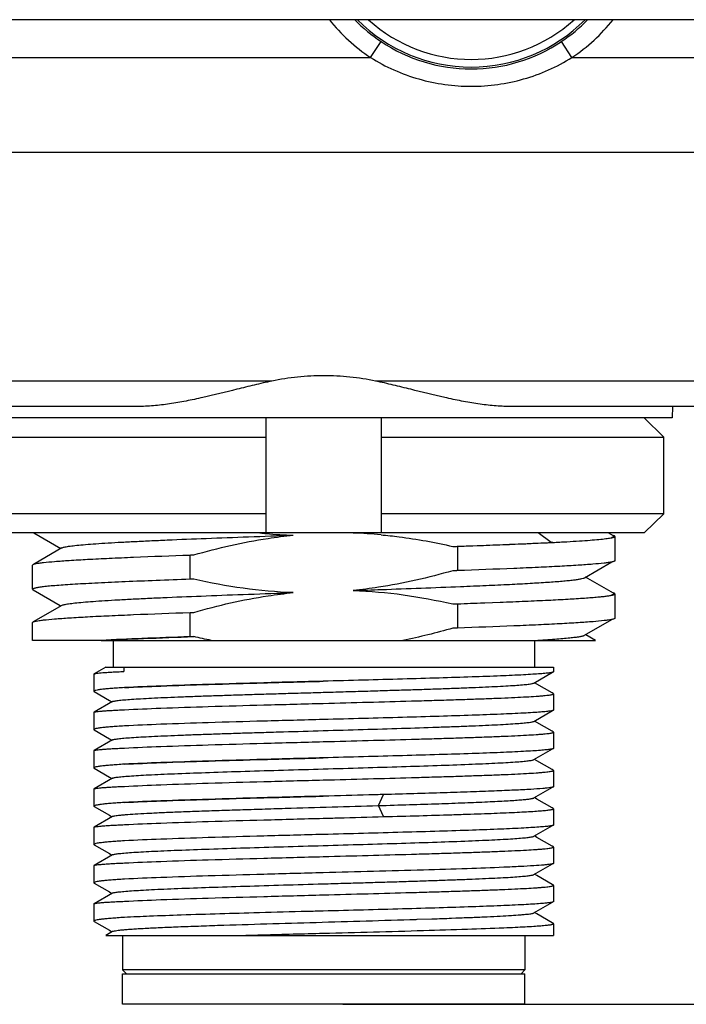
# Model space of a CAD drawing. Header units: millimetres. Extents: x 103 to 457, y -27 to 282.
# Tile 11 of 41: x 160 to 177, y 66 to 92. Entities that reach past the tile are written whole.
import ezdxf

# ---------------------------------------------------------------- set-up
doc = ezdxf.new("R2010")
doc.units = ezdxf.units.MM
doc.header["$LTSCALE"] = 23.1
doc.header["$PDMODE"] = 3
doc.header["$PDSIZE"] = 8
doc.layers.get('0').update_dxf_attribs({"linetype": 'CONTINUOUS'})
doc.layers.get('Defpoints').update_dxf_attribs({"linetype": 'CONTINUOUS'})
doc.layers.add('00_COMPONENTS', color=7, linetype='CONTINUOUS')
doc.layers.add('51__DRAFT_DIMS', color=7, linetype='CONTINUOUS')
doc.styles.get("Standard").update_dxf_attribs({"font": 'simfang.ttf'})
doc.dimstyles.new('DIMSTYLE_2', dxfattribs={"dimtxt": 3, "dimasz": 3, "dimexe": 2.5, "dimexo": 0.5, "dimgap": 0.75, "dimtad": 1, "dimdec": 1, "dimdsep": 46, "dimtxsty": 'STANDARD', "dimblk": '_FILLED', "dimblk1": '_FILLED', "dimblk2": '_FILLED', "dimcen": 0.09, "dimazin": 2, "dimtp": 0.3, "dimtm": 0.3, "dimtfac": 1, "dimtdec": 1, "dimtofl": 0, "dimtmove": 0, "dimatfit": 3, "dimldrblk": '_FILLED', "dimfxl": 1, "dimtolj": 1, "dimarcsym": 0})

# ---------------------------------------------------------------- blocks, each defined once
blk = doc.blocks.new('_FILLED')
at = {"color": 0, "linetype": 'ByBlock'}
blk.add_solid([(0, 0), (-1, 0.1667), (-1, -0.1667)], dxfattribs=at)
blk = doc.blocks.new('*D2')
at = {"layer": '51__DRAFT_DIMS', "color": 0, "lineweight": -2}
for p, q in [((191.555, 181.575), (220.522, 181.575)), ((218.022, 178.575), (218.022, 68.865)), ((168.212, 65.865), (220.522, 65.865))]:
    blk.add_line(p, q, dxfattribs=at)
at = {"layer": 'Defpoints', "color": 0}
for p in [(191.055, 181.575), (167.712, 65.865), (218.022, 65.865)]:
    blk.add_point(p, dxfattribs=at)
at = {"layer": '51__DRAFT_DIMS', "color": 0, "linetype": 'ByBlock', "lineweight": -2, "xscale": 3, "yscale": 3, "zscale": 3}
for p, rotation in [((218.022, 181.575), 89.99999999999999), ((218.022, 65.865), 270)]:
    blk.add_blockref('_FILLED', p, dxfattribs=dict(at, rotation=rotation))
at = {"layer": '51__DRAFT_DIMS', "color": 0, "insert": (213.272, 123.808), "char_height": 3, "attachment_point": 2, "rotation": 90, "line_spacing_factor": 0.9}
blk.add_mtext('\\A1;115.7', dxfattribs=at)

msp = doc.modelspace()

# ---------------------------------------------------------------- linework, layer by layer
at = {"layer": '00_COMPONENTS'}
for p, q in [((191.055, 91.569), (112.369, 91.569)), ((168.933, 90.581), (169.211, 90.997)), ((174.191, 90.581), (173.914, 90.997)), ((134.491, 90.581), (168.933, 90.581)), ((174.191, 90.581), (186.012, 90.581)), ((125.884, 88.114), (177.54, 88.114)), ((166.358, 82.135), (137.066, 82.135)), ((177.54, 82.135), (169.066, 82.135)), ((162.853, 81.472), (140.571, 81.472)), ((177.54, 81.472), (172.571, 81.472)), ((176.812, 81.472), (176.804, 81.172)), ((176.804, 81.172), (126.62, 81.172)), ((166.212, 78.172), (166.212, 81.172)), ((169.212, 81.172), (169.212, 78.172)), ((176.586, 80.672), (176.079, 81.172)), ((158.838, 80.672), (166.212, 80.672)), ((169.212, 80.672), (176.586, 80.672)), ((176.586, 78.672), (176.586, 80.672)), ((166.212, 78.672), (158.838, 78.672)), ((176.586, 78.672), (169.212, 78.672)), ((176.079, 78.172), (176.586, 78.672)), ((176.079, 78.172), (159.346, 78.172)), ((160.146, 78.172), (160.85, 77.765)), ((173.651, 77.922), (173.311, 78.172)), ((175.273, 78.095), (175.139, 78.172)), ((173.691, 77.922), (173.651, 77.922)), ((175.312, 78.081), (175.312, 77.447)), ((160.875, 77.779), (160.175, 77.374)), ((171.205, 77.821), (171.205, 77.187)), ((160.175, 77.374), (160.131, 77.349)), ((164.22, 76.96), (164.22, 77.594)), ((174.521, 77), (175.234, 77.413)), ((160.112, 76.7), (160.112, 77.333)), ((175.272, 76.595), (174.546, 77.015)), ((160.126, 76.684), (160.834, 76.275)), ((171.888, 76.346), (171.913, 76.347)), ((171.913, 76.347), (172.314, 76.362)), ((175.312, 76.581), (175.312, 75.947)), ((160.875, 76.28), (160.13, 75.849)), ((160.834, 76.275), (160.85, 76.265)), ((164.22, 75.46), (164.22, 76.094)), ((171.205, 76.321), (171.205, 75.687)), ((160.112, 75.365), (160.112, 75.833)), ((174.522, 75.501), (175.234, 75.913)), ((161.874, 75.365), (160.112, 75.365)), ((161.896, 75.366), (161.874, 75.365)), ((161.897, 75.365), (174.805, 75.365)), ((162.212, 75.365), (162.212, 74.665)), ((173.212, 75.365), (173.212, 74.665)), ((174.555, 75.51), (174.546, 75.515)), ((174.805, 75.365), (174.555, 75.51)), ((162.019, 74.665), (161.717, 74.491)), ((162.019, 74.665), (173.712, 74.665)), ((162.495, 74.665), (162.495, 74.555)), ((173.712, 74.665), (173.712, 74.548)), ((161.712, 74.485), (161.717, 74.491)), ((161.712, 74.485), (161.712, 74.037)), ((173.199, 74.252), (173.683, 74.532)), ((161.712, 74.037), (161.721, 74.027)), ((161.721, 74.028), (162.117, 73.798)), ((173.275, 74.224), (173.213, 74.26)), ((173.673, 73.994), (173.275, 74.224)), ((162.117, 73.798), (162.183, 73.76)), ((173.7, 73.979), (173.673, 73.994)), ((173.712, 73.97), (173.712, 73.548)), ((162.197, 73.768), (161.717, 73.49)), ((173.199, 73.252), (173.683, 73.532)), ((161.712, 73.485), (161.717, 73.491)), ((161.712, 73.485), (161.712, 73.037)), ((173.276, 73.224), (173.213, 73.26)), ((161.712, 73.037), (161.721, 73.027)), ((161.721, 73.028), (162.117, 72.798)), ((173.673, 72.994), (173.276, 73.224)), ((162.197, 72.768), (161.717, 72.491)), ((162.117, 72.798), (162.183, 72.76)), ((173.7, 72.979), (173.673, 72.994)), ((173.712, 72.97), (173.712, 72.548)), ((161.712, 72.485), (161.717, 72.491)), ((161.712, 72.485), (161.712, 72.037)), ((173.199, 72.252), (173.683, 72.532)), ((173.276, 72.224), (173.213, 72.26)), ((161.712, 72.037), (161.721, 72.027)), ((161.721, 72.028), (162.117, 71.798)), ((173.673, 71.994), (173.276, 72.224)), ((173.7, 71.979), (173.673, 71.994)), ((162.197, 71.768), (161.717, 71.491)), ((162.117, 71.798), (162.183, 71.76)), ((173.712, 71.97), (173.712, 71.548)), ((161.712, 71.485), (161.717, 71.491)), ((161.712, 71.485), (161.712, 71.037)), ((173.199, 71.252), (173.683, 71.532)), ((169.14, 71.052), (169.271, 71.341)), ((173.275, 71.224), (173.213, 71.26)), ((173.673, 70.994), (173.275, 71.224)), ((161.712, 71.037), (161.721, 71.028)), ((161.721, 71.028), (162.117, 70.799)), ((169.271, 70.764), (169.14, 71.052)), ((173.7, 70.979), (173.673, 70.994)), ((173.712, 70.97), (173.712, 70.548)), ((162.197, 70.768), (161.717, 70.491)), ((162.117, 70.799), (162.183, 70.76)), ((161.712, 70.485), (161.717, 70.491)), ((161.712, 70.485), (161.712, 70.037)), ((173.199, 70.252), (173.683, 70.532)), ((173.275, 70.224), (173.213, 70.26)), ((173.673, 69.994), (173.275, 70.224)), ((161.712, 70.037), (161.721, 70.028)), ((161.721, 70.028), (162.117, 69.799)), ((173.7, 69.979), (173.673, 69.994)), ((173.712, 69.97), (173.712, 69.548)), ((162.197, 69.768), (161.717, 69.491)), ((162.117, 69.799), (162.183, 69.76)), ((161.712, 69.485), (161.717, 69.491)), ((161.712, 69.485), (161.712, 69.037)), ((173.199, 69.252), (173.683, 69.532)), ((173.275, 69.224), (173.213, 69.26)), ((173.673, 68.994), (173.275, 69.224)), ((161.712, 69.037), (161.721, 69.028)), ((161.721, 69.028), (162.117, 68.799)), ((173.7, 68.979), (173.673, 68.994)), ((173.712, 68.97), (173.712, 68.548)), ((162.197, 68.768), (161.717, 68.491)), ((162.117, 68.799), (162.183, 68.76)), ((161.712, 68.485), (161.717, 68.491)), ((161.712, 68.485), (161.712, 68.037)), ((173.199, 68.252), (173.683, 68.532)), ((166.032, 68.254), (166.011, 68.254)), ((171.046, 68.114), (171.164, 68.119)), ((173.275, 68.224), (173.213, 68.26)), ((173.673, 67.994), (173.275, 68.224)), ((161.712, 68.037), (161.721, 68.028)), ((161.721, 68.028), (162.117, 67.799)), ((170.126, 68.083), (170.151, 68.084)), ((170.151, 68.084), (170.531, 68.096)), ((170.531, 68.096), (170.547, 68.097)), ((173.7, 67.979), (173.673, 67.994)), ((173.712, 67.97), (173.712, 67.665)), ((162.197, 67.768), (162.019, 67.665)), ((162.019, 67.665), (173.712, 67.665)), ((162.117, 67.799), (162.183, 67.76)), ((162.462, 67.665), (162.462, 66.765)), ((165.607, 67.665), (165.615, 67.665)), ((172.962, 67.665), (172.962, 66.765)), ((172.962, 66.765), (162.462, 66.765)), ((162.562, 66.665), (162.462, 66.765)), ((162.462, 66.665), (172.962, 66.665)), ((162.462, 65.865), (162.462, 66.665)), ((172.862, 66.665), (172.962, 66.765)), ((172.962, 65.865), (172.962, 66.665)), ((172.962, 65.865), (162.462, 65.865))]:
    msp.add_line(p, q, dxfattribs=at)
for centre, radius, start, end in [((171.562, 94.522), 4.737, 218.5645, 236.2923), ((171.562, 94.522), 4.237, 224.1802, 236.2923), ((171.562, 94.522), 4.19, 224.8157, 315.1843), ((171.562, 94.522), 3.99, 227.7426, 312.2574), ((171.562, 94.522), 4.237, 303.7077, 315.8198), ((171.562, 94.522), 4.737, 303.7077, 321.4355), ((171.564, 94.52), 4.237, 236.264, 269.9812), ((171.561, 94.52), 4.237, 270.0188, 303.736), ((167.342, 90.665), 12.56, 264.0814, 264.4873), ((167.33, 90.542), 12.437, 264.4875, 264.8379), ((167.289, 90.04), 11.934, 264.8174, 268.2004), ((168.095, 66.083), 12.091, 84.7204, 88.1656), ((160.005, 394.881), 318.757, 272.01349, 272.13635), ((165.071, 231.034), 163.03, 271.92486, 272.10028)]:
    msp.add_arc(centre, radius, start, end, dxfattribs=at)
for points, knots in [([(168.933, 90.581), (169.129, 90.459), (169.538, 90.241), (170.191, 90.006), (170.87, 89.863), (171.332, 89.831), (171.562, 89.831)], [0, 0, 0, 0, 0.250002, 0.49998, 0.749974, 1, 1, 1, 1]), ([(171.562, 89.831), (171.793, 89.831), (172.255, 89.863), (172.934, 90.006), (173.587, 90.241), (173.996, 90.459), (174.191, 90.581)], [0, 0, 0, 0, 0.250023, 0.500016, 0.749994, 1, 1, 1, 1]), ([(169.066, 82.135), (168.844, 82.181), (168.395, 82.252), (167.712, 82.288), (167.03, 82.252), (166.58, 82.181), (166.358, 82.135)], [0, 0, 0, 0, 0.249278, 0.5, 0.750722, 1, 1, 1, 1]), ([(166.358, 82.135), (166.204, 82.103), (165.899, 82.033), (165.298, 81.884), (164.707, 81.736), (164.12, 81.612), (163.691, 81.537), (163.27, 81.486), (162.991, 81.472), (162.853, 81.472)], [0, 0, 0, 0, 0.132139, 0.262949, 0.519241, 0.643991, 0.76595, 0.884725, 1, 1, 1, 1]), ([(172.571, 81.472), (172.434, 81.472), (172.155, 81.486), (171.734, 81.537), (171.304, 81.612), (170.718, 81.736), (170.126, 81.884), (169.526, 82.033), (169.22, 82.103), (169.066, 82.135)], [0, 0, 0, 0, 0.115275, 0.23405, 0.356009, 0.480759, 0.737051, 0.867861, 1, 1, 1, 1]), ([(160.875, 77.779), (160.883, 77.784), (160.903, 77.792), (160.941, 77.802), (160.991, 77.812), (161.084, 77.827), (161.23, 77.845), (161.443, 77.865), (161.703, 77.885), (162.009, 77.906), (162.358, 77.927), (162.747, 77.947), (163.174, 77.967), (163.809, 77.996), (164.671, 78.031), (165.767, 78.072), (166.525, 78.099), (166.914, 78.113)], [0, 0, 0, 0, 0.004409, 0.010831, 0.019306, 0.029844, 0.057083, 0.092445, 0.135681, 0.186437, 0.244326, 0.308931, 0.379754, 0.456267, 0.624064, 0.807138, 1, 1, 1, 1]), ([(164.317, 77.597), (164.954, 77.779), (165.818, 77.978), (166.694, 78.09), (166.914, 78.113)], [0, 0, 0, 0, 0.749893, 1, 1, 1, 1]), ([(169.208, 78.122), (169.365, 78.108), (169.994, 78.038), (170.617, 77.923), (171.079, 77.817)], [0, 0, 0, 0, 0.250076, 1, 1, 1, 1]), ([(171.079, 77.817), (171.546, 77.834), (172.219, 77.859), (173.077, 77.895), (173.467, 77.913), (173.651, 77.922)], [0, 0, 0, 0, 0.544644, 0.785017, 1, 1, 1, 1]), ([(171.205, 77.821), (171.656, 77.837), (172.485, 77.867), (173.313, 77.903), (173.691, 77.922)], [0, 0, 0, 0, 0.544364, 1, 1, 1, 1]), ([(173.691, 77.922), (173.814, 77.929), (174.045, 77.941), (174.37, 77.96), (174.649, 77.98), (174.879, 77.999), (175.06, 78.018), (175.18, 78.035), (175.249, 78.05), (175.279, 78.058), (175.297, 78.065), (175.306, 78.071), (175.312, 78.077), (175.312, 78.081)], [0, 0, 0, 0, 0.225812, 0.424941, 0.595887, 0.737553, 0.849032, 0.929648, 0.958301, 0.979231, 0.986876, 0.992736, 1, 1, 1, 1]), ([(175.23, 78.053), (175.239, 78.056), (175.255, 78.061), (175.274, 78.069), (175.284, 78.078), (175.284, 78.085), (175.282, 78.088), (175.281, 78.089)], [0, 0, 0, 0, 0.419825, 0.701302, 0.863209, 0.925532, 1, 1, 1, 1]), ([(175.312, 78.081), (175.312, 78.084), (175.307, 78.091), (175.283, 78.103), (175.26, 78.109), (175.242, 78.113)], [0, 0, 0, 0, 0.11568, 0.309706, 1, 1, 1, 1]), ([(175.281, 78.089), (175.28, 78.09), (175.278, 78.092), (175.275, 78.094), (175.273, 78.095)], [0, 0, 0, 0, 0.216708, 1, 1, 1, 1]), ([(171.079, 77.817), (171.09, 77.818), (171.108, 77.819), (171.134, 77.819), (171.166, 77.819), (171.189, 77.82), (171.205, 77.821)], [0, 0, 0, 0, 0.250029, 0.437487, 0.625018, 1, 1, 1, 1]), ([(160.129, 77.349), (160.139, 77.354), (160.164, 77.362), (160.189, 77.367), (160.204, 77.371)], [0, 0, 0, 0, 0.408206, 1, 1, 1, 1]), ([(160.204, 77.371), (160.231, 77.376), (160.294, 77.386), (160.454, 77.407), (160.715, 77.43), (161.1, 77.457), (161.575, 77.485), (162.134, 77.512), (163.025, 77.551), (163.729, 77.577), (164.22, 77.594)], [0, 0, 0, 0, 0.020653, 0.04757, 0.119915, 0.216149, 0.334992, 0.474841, 0.633763, 1, 1, 1, 1]), ([(164.22, 77.594), (164.228, 77.594), (164.248, 77.596), (164.281, 77.595), (164.305, 77.596), (164.317, 77.597)], [0, 0, 0, 0, 0.250034, 0.625008, 1, 1, 1, 1]), ([(175.22, 77.41), (175.192, 77.404), (175.129, 77.394), (174.969, 77.374), (174.708, 77.35), (174.323, 77.323), (173.848, 77.296), (173.289, 77.269), (172.399, 77.23), (171.695, 77.204), (171.205, 77.187)], [0, 0, 0, 0, 0.020716, 0.047688, 0.120118, 0.216398, 0.335255, 0.475081, 0.633951, 1, 1, 1, 1]), ([(175.312, 77.447), (175.312, 77.443), (175.307, 77.437), (175.299, 77.432), (175.283, 77.425), (175.257, 77.418), (175.233, 77.412), (175.22, 77.41)], [0, 0, 0, 0, 0.106763, 0.190671, 0.29937, 0.595551, 1, 1, 1, 1]), ([(160.112, 77.333), (160.112, 77.336), (160.118, 77.343), (160.125, 77.347), (160.129, 77.349)], [0, 0, 0, 0, 0.37592, 1, 1, 1, 1]), ([(171.079, 77.183), (170.442, 77.002), (169.578, 76.803), (168.702, 76.69), (168.482, 76.667)], [0, 0, 0, 0, 0.749893, 1, 1, 1, 1]), ([(171.205, 77.187), (171.194, 77.187), (171.176, 77.185), (171.15, 77.185), (171.118, 77.186), (171.095, 77.184), (171.079, 77.183)], [0, 0, 0, 0, 0.250028, 0.437486, 0.625017, 1, 1, 1, 1]), ([(164.22, 76.96), (163.924, 76.95), (163.36, 76.929), (162.56, 76.897), (161.95, 76.869), (161.514, 76.847), (161.23, 76.831), (160.976, 76.815), (160.753, 76.799), (160.563, 76.783), (160.406, 76.767), (160.283, 76.751), (160.202, 76.737), (160.155, 76.725), (160.132, 76.717), (160.118, 76.71), (160.112, 76.703), (160.112, 76.7)], [0, 0, 0, 0, 0.215166, 0.410575, 0.582545, 0.658741, 0.727918, 0.789765, 0.843992, 0.890362, 0.928664, 0.958742, 0.980501, 0.98826, 0.993976, 0.997753, 1, 1, 1, 1]), ([(164.317, 76.963), (164.309, 76.963), (164.289, 76.961), (164.256, 76.962), (164.232, 76.96), (164.22, 76.96)], [0, 0, 0, 0, 0.250035, 0.625008, 1, 1, 1, 1]), ([(166.914, 76.613), (166.477, 76.627), (165.604, 76.704), (164.743, 76.865), (164.317, 76.963)], [0, 0, 0, 0, 0.499982, 1, 1, 1, 1]), ([(171.284, 76.772), (171.506, 76.781), (171.932, 76.799), (172.538, 76.827), (173.074, 76.855), (173.533, 76.883), (173.865, 76.908), (174.087, 76.928), (174.22, 76.942), (174.329, 76.956), (174.415, 76.97), (174.476, 76.983), (174.509, 76.994), (174.521, 77)], [0, 0, 0, 0, 0.206067, 0.393498, 0.559655, 0.701904, 0.818394, 0.866511, 0.90765, 0.941654, 0.968382, 0.987777, 1, 1, 1, 1]), ([(160.112, 76.699), (160.112, 76.698), (160.115, 76.691), (160.121, 76.687), (160.126, 76.684)], [0, 0, 0, 0, 0.1875, 1, 1, 1, 1]), ([(160.875, 76.28), (160.883, 76.284), (160.903, 76.292), (160.941, 76.302), (160.991, 76.312), (161.083, 76.327), (161.23, 76.345), (161.443, 76.365), (161.703, 76.385), (162.009, 76.406), (162.357, 76.426), (162.747, 76.447), (163.174, 76.468), (163.809, 76.496), (164.671, 76.531), (165.767, 76.572), (166.525, 76.599), (166.914, 76.613)], [0, 0, 0, 0, 0.004375, 0.010776, 0.019252, 0.029813, 0.05712, 0.092498, 0.135695, 0.186419, 0.244305, 0.308931, 0.379775, 0.456292, 0.624055, 0.807139, 1, 1, 1, 1]), ([(164.317, 76.097), (164.954, 76.279), (165.818, 76.478), (166.694, 76.59), (166.914, 76.613)], [0, 0, 0, 0, 0.749892, 1, 1, 1, 1]), ([(168.482, 76.668), (168.728, 76.676), (169.661, 76.709), (170.595, 76.743), (171.284, 76.772)], [0, 0, 0, 0, 0.262645, 1, 1, 1, 1]), ([(168.482, 76.667), (168.919, 76.654), (169.792, 76.576), (170.653, 76.415), (171.079, 76.317)], [0, 0, 0, 0, 0.499978, 1, 1, 1, 1]), ([(175.312, 76.581), (175.312, 76.584), (175.307, 76.591), (175.283, 76.603), (175.259, 76.609), (175.241, 76.613)], [0, 0, 0, 0, 0.115039, 0.308935, 1, 1, 1, 1]), ([(172.314, 76.362), (172.535, 76.371), (172.955, 76.388), (173.546, 76.415), (174.061, 76.441), (174.438, 76.465), (174.697, 76.484), (174.856, 76.498), (174.992, 76.511), (175.104, 76.524), (175.182, 76.536), (175.232, 76.546), (175.26, 76.553), (175.282, 76.559), (175.298, 76.566), (175.309, 76.572), (175.312, 76.578), (175.312, 76.581)], [0, 0, 0, 0, 0.220371, 0.417667, 0.589314, 0.733041, 0.793833, 0.846983, 0.892318, 0.929702, 0.959051, 0.970695, 0.980321, 0.987951, 0.993634, 0.9975, 1, 1, 1, 1]), ([(175.281, 76.577), (175.28, 76.574), (175.274, 76.57), (175.257, 76.561), (175.24, 76.556), (175.228, 76.553)], [0, 0, 0, 0, 0.148011, 0.360055, 1, 1, 1, 1]), ([(175.272, 76.595), (175.274, 76.594), (175.278, 76.591), (175.282, 76.587), (175.284, 76.581), (175.282, 76.578), (175.281, 76.577)], [0, 0, 0, 0, 0.339714, 0.591824, 0.790958, 1, 1, 1, 1]), ([(160.204, 75.87), (160.231, 75.876), (160.294, 75.886), (160.454, 75.906), (160.715, 75.93), (161.099, 75.957), (161.575, 75.985), (162.134, 76.012), (163.025, 76.051), (163.729, 76.077), (164.22, 76.094)], [0, 0, 0, 0, 0.020646, 0.047558, 0.119896, 0.216125, 0.334968, 0.474819, 0.633747, 1, 1, 1, 1]), ([(164.22, 76.094), (164.228, 76.094), (164.248, 76.096), (164.281, 76.095), (164.305, 76.096), (164.317, 76.097)], [0, 0, 0, 0, 0.250034, 0.625008, 1, 1, 1, 1]), ([(171.079, 76.317), (171.09, 76.318), (171.108, 76.319), (171.134, 76.319), (171.166, 76.319), (171.189, 76.32), (171.205, 76.321)], [0, 0, 0, 0, 0.250029, 0.437487, 0.625017, 1, 1, 1, 1]), ([(160.112, 75.833), (160.112, 75.836), (160.117, 75.843), (160.124, 75.846), (160.128, 75.849)], [0, 0, 0, 0, 0.38074, 1, 1, 1, 1]), ([(160.128, 75.849), (160.138, 75.853), (160.163, 75.861), (160.189, 75.867), (160.204, 75.87)], [0, 0, 0, 0, 0.404406, 1, 1, 1, 1]), ([(175.221, 75.91), (175.193, 75.904), (175.131, 75.894), (174.971, 75.874), (174.71, 75.85), (174.325, 75.823), (173.85, 75.796), (173.291, 75.769), (172.4, 75.73), (171.696, 75.704), (171.205, 75.687)], [0, 0, 0, 0, 0.020639, 0.047545, 0.119876, 0.216101, 0.334945, 0.474799, 0.633732, 1, 1, 1, 1]), ([(175.312, 75.947), (175.312, 75.943), (175.307, 75.937), (175.299, 75.932), (175.284, 75.925), (175.257, 75.918), (175.234, 75.912), (175.221, 75.91)], [0, 0, 0, 0, 0.107098, 0.19106, 0.299759, 0.595811, 1, 1, 1, 1]), ([(171.079, 75.683), (170.865, 75.622), (170.434, 75.508), (169.999, 75.409), (169.78, 75.365)], [0, 0, 0, 0, 0.500005, 1, 1, 1, 1]), ([(171.205, 75.687), (171.194, 75.687), (171.176, 75.685), (171.15, 75.685), (171.118, 75.686), (171.095, 75.684), (171.079, 75.683)], [0, 0, 0, 0, 0.250028, 0.437486, 0.625017, 1, 1, 1, 1]), ([(164.22, 75.46), (163.802, 75.446), (163.027, 75.417), (162.253, 75.383), (161.896, 75.366)], [0, 0, 0, 0, 0.539443, 1, 1, 1, 1]), ([(161.897, 75.365), (162.268, 75.383), (163.074, 75.418), (163.881, 75.448), (164.317, 75.463)], [0, 0, 0, 0, 0.459817, 1, 1, 1, 1]), ([(164.317, 75.463), (164.309, 75.463), (164.289, 75.461), (164.256, 75.462), (164.232, 75.46), (164.22, 75.46)], [0, 0, 0, 0, 0.250035, 0.625008, 1, 1, 1, 1]), ([(164.773, 75.365), (164.697, 75.38), (164.545, 75.413), (164.393, 75.445), (164.317, 75.463)], [0, 0, 0, 0, 0.5, 1, 1, 1, 1]), ([(173.231, 75.366), (173.321, 75.371), (173.492, 75.382), (173.733, 75.398), (173.944, 75.415), (174.123, 75.431), (174.27, 75.448), (174.384, 75.464), (174.458, 75.479), (174.5, 75.491), (174.516, 75.497), (174.522, 75.501)], [0, 0, 0, 0, 0.208646, 0.394978, 0.557878, 0.696528, 0.810272, 0.89876, 0.961918, 0.984046, 1, 1, 1, 1]), ([(161.717, 74.491), (161.72, 74.492), (161.728, 74.495), (161.752, 74.501), (161.794, 74.508), (161.861, 74.516), (161.949, 74.524), (162.058, 74.531), (162.186, 74.539), (162.334, 74.547), (162.439, 74.552), (162.495, 74.555)], [0, 0, 0, 0, 0.013409, 0.033278, 0.09293, 0.179268, 0.292097, 0.431093, 0.595824, 0.785731, 1, 1, 1, 1]), ([(173.712, 74.548), (173.712, 74.545), (173.703, 74.538), (173.694, 74.535), (173.688, 74.534)], [0, 0, 0, 0, 0.324038, 1, 1, 1, 1]), ([(162.506, 74.133), (162.824, 74.15), (163.557, 74.179), (164.771, 74.219), (166.183, 74.259), (167.182, 74.285), (167.698, 74.299)], [0, 0, 0, 0, 0.1841, 0.42334, 0.701584, 1, 1, 1, 1]), ([(167.698, 74.299), (167.18, 74.285), (166.18, 74.259), (164.766, 74.219), (163.553, 74.179), (162.822, 74.15), (162.506, 74.133)], [0, 0, 0, 0, 0.299241, 0.577878, 0.816892, 1, 1, 1, 1]), ([(173.631, 74.522), (173.594, 74.516), (173.506, 74.505), (173.352, 74.492), (173.154, 74.478), (172.808, 74.459), (172.28, 74.435), (171.545, 74.408), (170.692, 74.381), (169.746, 74.354), (168.738, 74.326), (168.048, 74.308), (167.698, 74.299)], [0, 0, 0, 0, 0.018622, 0.044767, 0.078258, 0.11884, 0.220003, 0.345155, 0.490439, 0.651373, 0.822992, 1, 1, 1, 1]), ([(173.688, 74.534), (173.684, 74.532), (173.665, 74.527), (173.646, 74.524), (173.631, 74.522)], [0, 0, 0, 0, 0.197505, 1, 1, 1, 1]), ([(162.506, 74.133), (162.445, 74.129), (162.331, 74.122), (162.171, 74.11), (162.034, 74.098), (161.922, 74.086), (161.834, 74.075), (161.771, 74.064), (161.733, 74.054), (161.716, 74.045), (161.712, 74.04), (161.712, 74.037)], [0, 0, 0, 0, 0.227567, 0.427017, 0.597375, 0.737994, 0.848368, 0.928217, 0.977668, 0.991605, 1, 1, 1, 1]), ([(162.197, 73.768), (162.203, 73.771), (162.22, 73.777), (162.252, 73.784), (162.296, 73.792), (162.352, 73.799), (162.42, 73.807), (162.534, 73.817), (162.706, 73.83), (162.946, 73.845), (163.229, 73.86), (163.552, 73.875), (163.913, 73.89), (164.307, 73.905), (164.733, 73.92), (165.185, 73.935), (165.66, 73.95), (166.153, 73.965), (166.66, 73.98), (167.177, 73.995), (167.698, 74.01), (168.219, 74.025), (168.736, 74.04), (169.243, 74.056), (169.737, 74.071), (170.211, 74.085), (170.664, 74.1), (171.089, 74.116), (171.484, 74.131), (171.844, 74.145), (172.167, 74.161), (172.45, 74.176), (172.69, 74.19), (172.862, 74.203), (172.977, 74.214), (173.045, 74.221), (173.101, 74.229), (173.145, 74.236), (173.176, 74.243), (173.193, 74.249), (173.199, 74.252)], [0, 0, 0, 0, 0.001877, 0.004815, 0.008842, 0.013969, 0.020198, 0.02751, 0.04529, 0.067155, 0.092924, 0.122376, 0.155232, 0.191193, 0.229941, 0.271112, 0.31436, 0.35929, 0.405481, 0.452523, 0.499997, 0.54747, 0.594518, 0.640716, 0.685632, 0.72887, 0.770065, 0.808822, 0.844763, 0.877601, 0.907071, 0.932852, 0.954696, 0.972473, 0.979794, 0.986037, 0.99118, 0.995214, 0.998143, 1, 1, 1, 1]), ([(167.698, 73.722), (168.089, 73.732), (168.856, 73.752), (169.801, 73.778), (170.523, 73.799), (171.028, 73.814), (171.5, 73.83), (171.936, 73.845), (172.332, 73.86), (172.682, 73.876), (172.985, 73.891), (173.206, 73.904), (173.356, 73.915), (173.449, 73.923), (173.527, 73.931), (173.592, 73.938), (173.642, 73.946), (173.68, 73.954), (173.701, 73.959), (173.712, 73.967), (173.712, 73.97)], [0, 0, 0, 0, 0.194676, 0.381945, 0.470527, 0.554593, 0.633327, 0.705974, 0.771831, 0.830264, 0.880716, 0.922698, 0.940389, 0.95582, 0.968958, 0.979778, 0.98826, 0.994398, 0.998231, 1, 1, 1, 1]), ([(173.712, 73.97), (173.712, 73.973), (173.704, 73.98), (173.697, 73.982), (173.691, 73.984)], [0, 0, 0, 0, 0.331709, 1, 1, 1, 1]), ([(173.707, 73.972), (173.707, 73.972), (173.706, 73.975), (173.703, 73.977), (173.701, 73.978)], [0, 0, 0, 0, 0.187563, 1, 1, 1, 1]), ([(161.717, 73.491), (161.72, 73.492), (161.728, 73.495), (161.752, 73.501), (161.795, 73.508), (161.863, 73.516), (161.952, 73.524), (162.062, 73.532), (162.192, 73.54), (162.342, 73.548), (162.449, 73.553), (162.506, 73.555)], [0, 0, 0, 0, 0.013243, 0.032973, 0.092429, 0.17867, 0.291488, 0.430548, 0.595409, 0.785502, 1, 1, 1, 1]), ([(162.506, 73.555), (162.822, 73.572), (163.553, 73.602), (164.766, 73.642), (166.18, 73.682), (167.18, 73.708), (167.698, 73.722)], [0, 0, 0, 0, 0.183104, 0.422117, 0.700755, 1, 1, 1, 1]), ([(173.633, 73.522), (173.597, 73.516), (173.509, 73.506), (173.356, 73.492), (173.158, 73.479), (172.812, 73.459), (172.285, 73.435), (171.55, 73.408), (170.696, 73.381), (169.749, 73.354), (168.74, 73.326), (168.049, 73.308), (167.698, 73.299)], [0, 0, 0, 0, 0.018462, 0.044469, 0.077849, 0.118345, 0.219406, 0.34455, 0.489907, 0.650979, 0.822783, 1, 1, 1, 1]), ([(173.688, 73.533), (173.684, 73.532), (173.666, 73.528), (173.647, 73.524), (173.633, 73.522)], [0, 0, 0, 0, 0.199205, 1, 1, 1, 1]), ([(173.712, 73.548), (173.712, 73.545), (173.703, 73.538), (173.694, 73.535), (173.688, 73.533)], [0, 0, 0, 0, 0.323169, 1, 1, 1, 1]), ([(167.698, 73.299), (167.18, 73.285), (166.18, 73.259), (164.766, 73.219), (163.553, 73.179), (162.822, 73.15), (162.506, 73.133)], [0, 0, 0, 0, 0.299244, 0.577879, 0.81689, 1, 1, 1, 1]), ([(162.506, 73.133), (162.445, 73.129), (162.33, 73.122), (162.171, 73.11), (162.034, 73.098), (161.922, 73.086), (161.834, 73.075), (161.771, 73.064), (161.733, 73.054), (161.716, 73.045), (161.712, 73.04), (161.712, 73.037)], [0, 0, 0, 0, 0.227565, 0.427012, 0.597369, 0.737986, 0.848357, 0.928203, 0.977657, 0.991597, 1, 1, 1, 1]), ([(162.197, 72.768), (162.203, 72.772), (162.22, 72.777), (162.252, 72.784), (162.296, 72.791), (162.352, 72.799), (162.42, 72.807), (162.534, 72.817), (162.707, 72.83), (162.947, 72.845), (163.229, 72.86), (163.552, 72.875), (163.913, 72.89), (164.308, 72.905), (164.733, 72.92), (165.185, 72.935), (165.66, 72.95), (166.153, 72.965), (166.835, 72.985), (167.698, 73.01), (168.727, 73.04), (169.718, 73.069), (170.505, 73.095), (171.089, 73.116), (171.484, 73.13), (171.844, 73.146), (172.167, 73.161), (172.45, 73.175), (172.69, 73.19), (172.862, 73.203), (172.977, 73.214), (173.045, 73.221), (173.101, 73.229), (173.145, 73.236), (173.176, 73.243), (173.193, 73.249), (173.199, 73.252)], [0, 0, 0, 0, 0.001881, 0.004838, 0.008881, 0.014012, 0.02023, 0.02753, 0.04532, 0.067212, 0.092974, 0.122404, 0.155267, 0.191236, 0.229964, 0.271139, 0.314397, 0.359318, 0.405499, 0.500013, 0.594529, 0.685623, 0.770064, 0.808786, 0.844741, 0.877613, 0.907048, 0.932795, 0.95468, 0.972483, 0.979783, 0.985995, 0.991118, 0.995154, 0.99811, 1, 1, 1, 1]), ([(167.698, 72.722), (168.089, 72.732), (168.856, 72.752), (169.801, 72.778), (170.523, 72.799), (171.028, 72.814), (171.5, 72.83), (171.936, 72.845), (172.332, 72.86), (172.682, 72.876), (172.985, 72.891), (173.206, 72.904), (173.356, 72.915), (173.449, 72.923), (173.527, 72.931), (173.592, 72.938), (173.642, 72.946), (173.68, 72.954), (173.701, 72.959), (173.712, 72.967), (173.712, 72.97)], [0, 0, 0, 0, 0.194677, 0.381946, 0.470528, 0.554593, 0.633328, 0.705976, 0.771834, 0.830268, 0.88072, 0.922703, 0.940394, 0.955825, 0.968963, 0.979782, 0.988263, 0.994401, 0.998233, 1, 1, 1, 1]), ([(173.712, 72.97), (173.712, 72.973), (173.705, 72.98), (173.697, 72.982), (173.692, 72.984)], [0, 0, 0, 0, 0.332886, 1, 1, 1, 1]), ([(173.707, 72.972), (173.707, 72.972), (173.706, 72.975), (173.703, 72.977), (173.701, 72.978)], [0, 0, 0, 0, 0.187864, 1, 1, 1, 1]), ([(161.717, 72.491), (161.72, 72.492), (161.728, 72.495), (161.752, 72.501), (161.795, 72.508), (161.863, 72.516), (161.952, 72.524), (162.062, 72.532), (162.192, 72.54), (162.342, 72.548), (162.449, 72.553), (162.506, 72.555)], [0, 0, 0, 0, 0.013272, 0.03302, 0.092498, 0.178751, 0.291578, 0.430641, 0.59549, 0.785552, 1, 1, 1, 1]), ([(162.506, 72.555), (162.822, 72.572), (163.553, 72.602), (164.766, 72.642), (166.18, 72.681), (167.18, 72.708), (167.698, 72.722)], [0, 0, 0, 0, 0.183107, 0.422117, 0.700753, 1, 1, 1, 1]), ([(173.631, 72.522), (173.595, 72.516), (173.507, 72.506), (173.353, 72.492), (173.155, 72.479), (172.809, 72.459), (172.282, 72.435), (171.547, 72.408), (170.693, 72.381), (169.747, 72.354), (168.739, 72.326), (168.049, 72.308), (167.698, 72.299)], [0, 0, 0, 0, 0.018567, 0.044665, 0.078118, 0.118671, 0.219798, 0.344943, 0.490249, 0.651231, 0.822916, 1, 1, 1, 1]), ([(173.688, 72.533), (173.684, 72.532), (173.665, 72.527), (173.646, 72.524), (173.631, 72.522)], [0, 0, 0, 0, 0.198312, 1, 1, 1, 1]), ([(173.712, 72.548), (173.712, 72.545), (173.703, 72.538), (173.694, 72.535), (173.688, 72.533)], [0, 0, 0, 0, 0.323518, 1, 1, 1, 1]), ([(162.197, 71.768), (162.203, 71.772), (162.22, 71.777), (162.252, 71.785), (162.296, 71.792), (162.353, 71.799), (162.421, 71.807), (162.536, 71.817), (162.708, 71.83), (162.948, 71.845), (163.231, 71.86), (163.554, 71.875), (164.057, 71.896), (164.762, 71.921), (165.681, 71.951), (166.672, 71.981), (167.7, 72.01), (168.729, 72.04), (169.72, 72.07), (170.638, 72.099), (171.342, 72.125), (171.845, 72.146), (172.168, 72.161), (172.45, 72.175), (172.69, 72.19), (172.862, 72.203), (172.977, 72.214), (173.045, 72.221), (173.101, 72.229), (173.145, 72.236), (173.176, 72.243), (173.193, 72.249), (173.199, 72.252)], [0, 0, 0, 0, 0.00189, 0.004854, 0.008913, 0.014068, 0.020313, 0.027637, 0.045443, 0.067333, 0.093126, 0.122598, 0.155464, 0.230161, 0.314603, 0.405695, 0.500194, 0.594681, 0.685761, 0.770154, 0.844828, 0.877671, 0.907097, 0.932846, 0.954718, 0.972504, 0.979806, 0.986028, 0.991158, 0.995188, 0.998126, 1, 1, 1, 1]), ([(167.698, 72.299), (167.18, 72.285), (166.18, 72.259), (164.766, 72.219), (163.553, 72.179), (162.822, 72.15), (162.506, 72.133)], [0, 0, 0, 0, 0.299251, 0.57789, 0.816899, 1, 1, 1, 1]), ([(162.506, 72.133), (162.824, 72.15), (163.557, 72.179), (164.771, 72.219), (166.183, 72.259), (167.182, 72.285), (167.698, 72.299)], [0, 0, 0, 0, 0.184097, 0.423337, 0.701583, 1, 1, 1, 1]), ([(162.506, 72.133), (162.445, 72.129), (162.33, 72.122), (162.171, 72.11), (162.034, 72.098), (161.922, 72.086), (161.834, 72.075), (161.771, 72.064), (161.733, 72.054), (161.716, 72.045), (161.712, 72.04), (161.712, 72.037)], [0, 0, 0, 0, 0.227563, 0.427008, 0.597362, 0.737978, 0.848345, 0.92819, 0.977646, 0.991591, 1, 1, 1, 1]), ([(173.712, 71.97), (173.712, 71.973), (173.705, 71.98), (173.697, 71.982), (173.692, 71.984)], [0, 0, 0, 0, 0.333371, 1, 1, 1, 1]), ([(173.707, 71.972), (173.707, 71.972), (173.706, 71.975), (173.703, 71.977), (173.701, 71.978)], [0, 0, 0, 0, 0.188048, 1, 1, 1, 1]), ([(162.506, 71.555), (162.822, 71.572), (163.553, 71.602), (164.766, 71.642), (166.18, 71.682), (167.18, 71.708), (167.698, 71.722)], [0, 0, 0, 0, 0.183106, 0.422116, 0.700752, 1, 1, 1, 1]), ([(167.698, 71.722), (168.089, 71.732), (168.856, 71.752), (169.801, 71.778), (170.523, 71.799), (171.028, 71.814), (171.5, 71.83), (171.936, 71.845), (172.332, 71.86), (172.682, 71.876), (172.985, 71.891), (173.206, 71.904), (173.356, 71.915), (173.449, 71.923), (173.527, 71.931), (173.592, 71.938), (173.642, 71.946), (173.68, 71.954), (173.701, 71.959), (173.712, 71.967), (173.712, 71.97)], [0, 0, 0, 0, 0.194673, 0.381941, 0.470524, 0.55459, 0.633325, 0.705973, 0.771831, 0.830265, 0.880717, 0.922699, 0.940391, 0.955821, 0.968959, 0.979779, 0.98826, 0.994398, 0.998231, 1, 1, 1, 1]), ([(161.717, 71.491), (161.72, 71.492), (161.728, 71.496), (161.752, 71.501), (161.796, 71.508), (161.864, 71.516), (161.953, 71.524), (162.062, 71.532), (162.192, 71.54), (162.343, 71.548), (162.449, 71.553), (162.506, 71.555)], [0, 0, 0, 0, 0.013427, 0.033309, 0.092979, 0.179336, 0.29219, 0.431207, 0.595938, 0.78581, 1, 1, 1, 1]), ([(173.632, 71.522), (173.604, 71.517), (173.538, 71.509), (173.366, 71.493), (173.081, 71.473), (172.657, 71.452), (172.133, 71.43), (171.519, 71.407), (170.558, 71.377), (169.803, 71.355), (169.28, 71.341)], [0, 0, 0, 0, 0.019635, 0.046054, 0.11875, 0.216676, 0.337861, 0.47985, 0.639746, 1, 1, 1, 1]), ([(173.688, 71.533), (173.684, 71.532), (173.666, 71.528), (173.647, 71.524), (173.632, 71.522)], [0, 0, 0, 0, 0.199156, 1, 1, 1, 1]), ([(173.712, 71.548), (173.712, 71.545), (173.703, 71.538), (173.694, 71.535), (173.688, 71.533)], [0, 0, 0, 0, 0.323026, 1, 1, 1, 1]), ([(167.698, 71.299), (167.18, 71.285), (166.18, 71.259), (164.766, 71.219), (163.553, 71.179), (162.822, 71.15), (162.506, 71.133)], [0, 0, 0, 0, 0.299243, 0.577882, 0.816892, 1, 1, 1, 1]), ([(162.506, 71.133), (162.824, 71.15), (163.556, 71.179), (164.771, 71.219), (166.183, 71.259), (167.182, 71.285), (167.698, 71.299)], [0, 0, 0, 0, 0.184045, 0.423338, 0.701581, 1, 1, 1, 1]), ([(169.28, 71.341), (169.151, 71.337), (168.623, 71.323), (168.096, 71.309), (167.698, 71.299)], [0, 0, 0, 0, 0.246028, 1, 1, 1, 1]), ([(169.14, 71.052), (169.411, 71.061), (169.935, 71.077), (170.687, 71.101), (171.365, 71.126), (171.877, 71.147), (172.237, 71.164), (172.466, 71.177), (172.666, 71.189), (172.835, 71.201), (172.973, 71.213), (173.067, 71.224), (173.126, 71.233), (173.158, 71.239), (173.182, 71.245), (173.195, 71.25), (173.199, 71.252)], [0, 0, 0, 0, 0.20013, 0.38664, 0.554925, 0.700827, 0.764306, 0.820867, 0.870155, 0.911968, 0.946047, 0.972116, 0.982109, 0.990069, 0.996014, 1, 1, 1, 1]), ([(162.506, 71.133), (162.445, 71.129), (162.33, 71.122), (162.171, 71.11), (162.034, 71.098), (161.922, 71.087), (161.834, 71.075), (161.771, 71.064), (161.733, 71.054), (161.716, 71.045), (161.712, 71.039), (161.712, 71.037)], [0, 0, 0, 0, 0.22757, 0.427013, 0.597355, 0.737959, 0.848334, 0.928206, 0.977699, 0.991645, 1, 1, 1, 1]), ([(162.197, 70.768), (162.204, 70.773), (162.226, 70.779), (162.267, 70.787), (162.326, 70.796), (162.4, 70.804), (162.491, 70.813), (162.645, 70.826), (162.875, 70.841), (163.196, 70.858), (163.573, 70.876), (164.002, 70.893), (164.476, 70.911), (164.991, 70.929), (165.539, 70.946), (166.114, 70.964), (166.913, 70.988), (167.924, 71.016), (168.736, 71.04), (169.14, 71.052)], [0, 0, 0, 0, 0.003671, 0.009735, 0.0182, 0.029029, 0.042179, 0.057645, 0.095442, 0.141926, 0.196387, 0.25831, 0.326901, 0.401209, 0.480414, 0.563514, 0.64943, 0.825532, 1, 1, 1, 1]), ([(169.28, 70.764), (169.587, 70.772), (170.179, 70.789), (170.902, 70.81), (171.442, 70.828), (171.812, 70.841), (172.154, 70.853), (172.467, 70.866), (172.748, 70.879), (172.995, 70.892), (173.207, 70.905), (173.383, 70.917), (173.506, 70.928), (173.585, 70.937), (173.629, 70.944), (173.664, 70.95), (173.69, 70.956), (173.705, 70.961), (173.712, 70.968), (173.712, 70.97)], [0, 0, 0, 0, 0.207326, 0.39975, 0.488754, 0.572163, 0.649407, 0.719982, 0.783415, 0.839293, 0.887238, 0.926947, 0.958157, 0.970519, 0.980697, 0.988681, 0.994482, 0.998159, 1, 1, 1, 1]), ([(173.712, 70.97), (173.712, 70.973), (173.705, 70.98), (173.697, 70.982), (173.692, 70.984)], [0, 0, 0, 0, 0.332355, 1, 1, 1, 1]), ([(173.706, 70.972), (173.706, 70.973), (173.705, 70.976), (173.703, 70.977), (173.7, 70.978)], [0, 0, 0, 0, 0.189008, 1, 1, 1, 1]), ([(162.506, 70.555), (162.822, 70.572), (163.553, 70.602), (164.766, 70.642), (166.18, 70.681), (167.18, 70.708), (167.698, 70.722)], [0, 0, 0, 0, 0.183104, 0.422117, 0.700758, 1, 1, 1, 1]), ([(167.698, 70.722), (167.832, 70.725), (168.359, 70.739), (168.886, 70.753), (169.28, 70.764)], [0, 0, 0, 0, 0.252733, 1, 1, 1, 1]), ([(161.717, 70.491), (161.72, 70.492), (161.728, 70.495), (161.752, 70.501), (161.795, 70.508), (161.863, 70.516), (161.952, 70.524), (162.062, 70.532), (162.192, 70.54), (162.342, 70.548), (162.449, 70.553), (162.506, 70.555)], [0, 0, 0, 0, 0.013371, 0.033207, 0.092812, 0.17913, 0.291969, 0.430996, 0.595765, 0.785708, 1, 1, 1, 1]), ([(173.634, 70.522), (173.599, 70.516), (173.512, 70.506), (173.359, 70.493), (173.162, 70.479), (172.816, 70.459), (172.289, 70.435), (171.554, 70.408), (170.699, 70.381), (169.752, 70.354), (168.741, 70.326), (168.049, 70.308), (167.698, 70.299)], [0, 0, 0, 0, 0.018329, 0.044223, 0.07751, 0.117934, 0.218914, 0.34405, 0.489468, 0.650656, 0.822613, 1, 1, 1, 1]), ([(173.687, 70.533), (173.684, 70.532), (173.666, 70.528), (173.649, 70.525), (173.634, 70.522)], [0, 0, 0, 0, 0.200864, 1, 1, 1, 1]), ([(173.712, 70.548), (173.712, 70.545), (173.702, 70.538), (173.694, 70.535), (173.687, 70.533)], [0, 0, 0, 0, 0.322358, 1, 1, 1, 1]), ([(162.197, 69.768), (162.203, 69.771), (162.22, 69.777), (162.252, 69.784), (162.296, 69.792), (162.352, 69.799), (162.42, 69.807), (162.535, 69.817), (162.707, 69.83), (162.947, 69.845), (163.229, 69.86), (163.552, 69.875), (164.055, 69.896), (164.759, 69.921), (165.678, 69.951), (166.669, 69.98), (167.697, 70.01), (168.725, 70.04), (169.716, 70.069), (170.635, 70.099), (171.34, 70.124), (171.842, 70.146), (172.166, 70.16), (172.448, 70.175), (172.689, 70.19), (172.861, 70.203), (172.975, 70.214), (173.044, 70.221), (173.1, 70.229), (173.144, 70.236), (173.176, 70.243), (173.193, 70.249), (173.199, 70.252)], [0, 0, 0, 0, 0.001881, 0.004827, 0.008865, 0.014001, 0.020232, 0.027545, 0.045334, 0.067195, 0.092963, 0.122405, 0.155241, 0.229918, 0.314315, 0.405395, 0.499878, 0.594368, 0.685457, 0.769878, 0.844573, 0.877436, 0.906892, 0.932675, 0.954565, 0.972372, 0.979692, 0.985939, 0.991098, 0.995159, 0.998119, 1, 1, 1, 1]), ([(167.698, 70.299), (167.18, 70.285), (166.18, 70.259), (164.766, 70.219), (163.553, 70.18), (162.822, 70.15), (162.506, 70.133)], [0, 0, 0, 0, 0.299244, 0.577878, 0.816889, 1, 1, 1, 1]), ([(162.506, 70.133), (162.445, 70.129), (162.33, 70.122), (162.171, 70.11), (162.034, 70.098), (161.922, 70.086), (161.834, 70.075), (161.771, 70.064), (161.733, 70.054), (161.716, 70.045), (161.712, 70.039), (161.712, 70.037)], [0, 0, 0, 0, 0.227555, 0.426989, 0.597327, 0.737924, 0.848283, 0.928136, 0.977624, 0.991588, 1, 1, 1, 1]), ([(167.698, 69.722), (168.089, 69.732), (168.856, 69.752), (169.801, 69.778), (170.523, 69.799), (171.028, 69.814), (171.5, 69.83), (171.936, 69.845), (172.332, 69.86), (172.682, 69.876), (172.985, 69.891), (173.206, 69.904), (173.356, 69.915), (173.449, 69.923), (173.527, 69.931), (173.592, 69.938), (173.642, 69.946), (173.68, 69.954), (173.701, 69.959), (173.712, 69.967), (173.712, 69.97)], [0, 0, 0, 0, 0.194681, 0.381954, 0.470538, 0.554604, 0.633338, 0.705985, 0.771841, 0.830273, 0.880723, 0.922704, 0.940395, 0.955826, 0.968963, 0.979782, 0.988263, 0.994401, 0.998233, 1, 1, 1, 1]), ([(173.712, 69.97), (173.712, 69.973), (173.705, 69.98), (173.697, 69.982), (173.692, 69.984)], [0, 0, 0, 0, 0.332334, 1, 1, 1, 1]), ([(173.707, 69.972), (173.707, 69.972), (173.706, 69.975), (173.703, 69.977), (173.701, 69.978)], [0, 0, 0, 0, 0.187688, 1, 1, 1, 1]), ([(162.506, 69.555), (162.822, 69.572), (163.553, 69.602), (164.766, 69.642), (166.18, 69.681), (167.18, 69.708), (167.698, 69.722)], [0, 0, 0, 0, 0.183104, 0.422111, 0.700747, 1, 1, 1, 1]), ([(161.717, 69.491), (161.72, 69.492), (161.728, 69.495), (161.752, 69.501), (161.795, 69.508), (161.863, 69.516), (161.952, 69.524), (162.062, 69.532), (162.192, 69.54), (162.342, 69.548), (162.449, 69.553), (162.506, 69.555)], [0, 0, 0, 0, 0.013306, 0.033089, 0.092621, 0.178902, 0.29173, 0.430772, 0.595585, 0.785603, 1, 1, 1, 1]), ([(172.41, 69.441), (172.093, 69.428), (171.394, 69.403), (169.823, 69.355), (168.57, 69.322), (167.698, 69.299)], [0, 0, 0, 0, 0.202342, 0.444865, 1, 1, 1, 1]), ([(173.631, 69.522), (173.606, 69.518), (173.549, 69.51), (173.404, 69.496), (173.166, 69.479), (172.817, 69.459), (172.555, 69.448), (172.41, 69.441)], [0, 0, 0, 0, 0.061189, 0.141362, 0.357534, 0.645254, 1, 1, 1, 1]), ([(173.688, 69.533), (173.684, 69.532), (173.665, 69.527), (173.646, 69.524), (173.631, 69.522)], [0, 0, 0, 0, 0.19836, 1, 1, 1, 1]), ([(173.712, 69.548), (173.712, 69.545), (173.703, 69.538), (173.694, 69.535), (173.688, 69.533)], [0, 0, 0, 0, 0.323188, 1, 1, 1, 1]), ([(162.197, 68.768), (162.203, 68.772), (162.22, 68.777), (162.252, 68.785), (162.296, 68.792), (162.352, 68.799), (162.42, 68.806), (162.535, 68.817), (162.706, 68.83), (162.946, 68.845), (163.229, 68.86), (163.552, 68.875), (164.055, 68.896), (164.759, 68.921), (165.678, 68.951), (166.669, 68.98), (167.525, 69.006), (168.219, 69.025), (168.735, 69.04), (169.242, 69.056), (169.735, 69.07), (170.21, 69.085), (170.663, 69.101), (171.088, 69.116), (171.483, 69.13), (171.843, 69.146), (172.166, 69.161), (172.449, 69.175), (172.689, 69.19), (172.861, 69.203), (172.976, 69.214), (173.044, 69.221), (173.1, 69.229), (173.144, 69.236), (173.176, 69.243), (173.193, 69.249), (173.199, 69.252)], [0, 0, 0, 0, 0.001868, 0.004802, 0.008833, 0.013971, 0.02021, 0.02753, 0.045305, 0.067153, 0.092934, 0.122384, 0.155211, 0.229913, 0.31431, 0.405416, 0.499914, 0.547379, 0.594422, 0.640613, 0.685519, 0.728763, 0.769964, 0.808703, 0.844641, 0.877514, 0.906985, 0.932738, 0.954611, 0.972439, 0.979758, 0.985983, 0.991107, 0.995142, 0.9981, 1, 1, 1, 1]), ([(167.698, 69.299), (167.18, 69.285), (166.18, 69.259), (164.766, 69.219), (163.553, 69.179), (162.822, 69.15), (162.506, 69.133)], [0, 0, 0, 0, 0.299244, 0.57788, 0.816891, 1, 1, 1, 1]), ([(162.506, 69.133), (162.445, 69.129), (162.33, 69.122), (162.171, 69.11), (162.034, 69.098), (161.922, 69.086), (161.834, 69.075), (161.771, 69.064), (161.733, 69.054), (161.716, 69.045), (161.712, 69.04), (161.712, 69.037)], [0, 0, 0, 0, 0.227558, 0.426999, 0.597348, 0.737958, 0.84832, 0.928162, 0.977625, 0.991579, 1, 1, 1, 1]), ([(167.698, 68.722), (168.089, 68.732), (168.856, 68.752), (169.801, 68.778), (170.523, 68.799), (171.028, 68.814), (171.5, 68.83), (171.936, 68.845), (172.332, 68.86), (172.682, 68.876), (172.985, 68.891), (173.206, 68.904), (173.356, 68.915), (173.449, 68.923), (173.527, 68.931), (173.592, 68.938), (173.642, 68.946), (173.68, 68.954), (173.701, 68.959), (173.712, 68.967), (173.712, 68.97)], [0, 0, 0, 0, 0.194681, 0.381954, 0.470538, 0.554604, 0.633339, 0.705985, 0.771842, 0.830274, 0.880724, 0.922705, 0.940396, 0.955826, 0.968964, 0.979783, 0.988263, 0.994401, 0.998233, 1, 1, 1, 1]), ([(173.712, 68.97), (173.712, 68.973), (173.705, 68.98), (173.697, 68.982), (173.692, 68.984)], [0, 0, 0, 0, 0.33258, 1, 1, 1, 1]), ([(173.707, 68.972), (173.707, 68.972), (173.706, 68.975), (173.703, 68.977), (173.701, 68.978)], [0, 0, 0, 0, 0.187704, 1, 1, 1, 1]), ([(162.506, 68.555), (162.822, 68.572), (163.553, 68.602), (164.766, 68.642), (166.18, 68.681), (167.18, 68.708), (167.698, 68.722)], [0, 0, 0, 0, 0.183105, 0.422112, 0.700748, 1, 1, 1, 1]), ([(161.717, 68.491), (161.72, 68.492), (161.728, 68.495), (161.752, 68.501), (161.795, 68.508), (161.863, 68.516), (161.952, 68.524), (162.062, 68.532), (162.192, 68.54), (162.342, 68.548), (162.449, 68.553), (162.506, 68.555)], [0, 0, 0, 0, 0.013262, 0.033006, 0.092483, 0.178736, 0.291558, 0.430614, 0.595462, 0.785532, 1, 1, 1, 1]), ([(173.633, 68.522), (173.597, 68.516), (173.51, 68.506), (173.356, 68.492), (173.159, 68.479), (172.814, 68.459), (172.286, 68.435), (171.551, 68.408), (170.697, 68.381), (169.75, 68.354), (168.74, 68.326), (168.049, 68.308), (167.698, 68.299)], [0, 0, 0, 0, 0.018423, 0.044397, 0.07775, 0.118226, 0.219264, 0.344405, 0.48978, 0.650885, 0.822733, 1, 1, 1, 1]), ([(173.687, 68.533), (173.684, 68.532), (173.666, 68.528), (173.648, 68.524), (173.633, 68.522)], [0, 0, 0, 0, 0.199722, 1, 1, 1, 1]), ([(173.712, 68.548), (173.712, 68.545), (173.703, 68.538), (173.694, 68.535), (173.687, 68.533)], [0, 0, 0, 0, 0.322851, 1, 1, 1, 1]), ([(162.506, 68.133), (162.445, 68.129), (162.33, 68.122), (162.171, 68.11), (162.034, 68.098), (161.922, 68.086), (161.834, 68.075), (161.771, 68.064), (161.733, 68.054), (161.716, 68.045), (161.712, 68.04), (161.712, 68.037)], [0, 0, 0, 0, 0.227572, 0.427023, 0.597383, 0.738005, 0.848383, 0.928235, 0.977684, 0.991615, 1, 1, 1, 1]), ([(166.011, 68.254), (165.337, 68.235), (164.389, 68.208), (163.22, 68.166), (162.725, 68.144), (162.506, 68.133)], [0, 0, 0, 0, 0.57628, 0.81164, 1, 1, 1, 1]), ([(167.698, 68.299), (167.558, 68.295), (167.002, 68.281), (166.447, 68.266), (166.032, 68.254)], [0, 0, 0, 0, 0.253184, 1, 1, 1, 1]), ([(171.164, 68.119), (171.308, 68.124), (171.58, 68.135), (171.965, 68.151), (172.304, 68.167), (172.591, 68.184), (172.798, 68.198), (172.935, 68.21), (173.017, 68.218), (173.084, 68.226), (173.136, 68.234), (173.173, 68.242), (173.193, 68.248), (173.199, 68.252)], [0, 0, 0, 0, 0.210711, 0.400328, 0.566846, 0.708468, 0.823597, 0.870843, 0.911036, 0.944076, 0.969897, 0.988498, 1, 1, 1, 1]), ([(162.197, 67.768), (162.201, 67.77), (162.21, 67.774), (162.235, 67.781), (162.281, 67.789), (162.35, 67.799), (162.441, 67.809), (162.552, 67.819), (162.683, 67.828), (162.834, 67.838), (163.071, 67.852), (163.412, 67.869), (163.869, 67.888), (164.386, 67.908), (164.749, 67.92), (164.939, 67.927)], [0, 0, 0, 0, 0.004478, 0.010774, 0.028928, 0.054562, 0.087711, 0.128322, 0.176219, 0.23114, 0.292834, 0.435849, 0.603296, 0.792248, 1, 1, 1, 1]), ([(164.939, 67.927), (165.796, 67.955), (167.525, 68.005), (169.254, 68.055), (170.126, 68.083)], [0, 0, 0, 0, 0.495735, 1, 1, 1, 1]), ([(167.698, 67.722), (168.571, 67.745), (169.825, 67.777), (171.397, 67.825), (172.096, 67.851), (172.414, 67.864)], [0, 0, 0, 0, 0.555275, 0.797775, 1, 1, 1, 1]), ([(172.414, 67.864), (172.513, 67.868), (172.698, 67.877), (172.958, 67.89), (173.181, 67.903), (173.365, 67.916), (173.495, 67.927), (173.578, 67.937), (173.625, 67.943), (173.662, 67.949), (173.688, 67.956), (173.704, 67.961), (173.712, 67.968), (173.712, 67.97)], [0, 0, 0, 0, 0.226249, 0.425715, 0.596991, 0.738921, 0.850523, 0.894733, 0.931131, 0.959677, 0.980408, 0.993513, 1, 1, 1, 1]), ([(173.712, 67.97), (173.712, 67.973), (173.705, 67.98), (173.697, 67.982), (173.692, 67.983)], [0, 0, 0, 0, 0.333131, 1, 1, 1, 1]), ([(173.707, 67.972), (173.707, 67.973), (173.705, 67.975), (173.703, 67.977), (173.701, 67.978)], [0, 0, 0, 0, 0.189597, 1, 1, 1, 1]), ([(165.615, 67.665), (165.784, 67.67), (166.478, 67.689), (167.173, 67.708), (167.698, 67.722)], [0, 0, 0, 0, 0.242904, 1, 1, 1, 1])]:
    msp.add_open_spline(points, degree=3, knots=knots, dxfattribs=at)

# ---------------------------------------------------------------- dimensions: what is measured, and where the dimension line sits
at = {"layer": '51__DRAFT_DIMS'}
dim = msp.add_linear_dim(base=(218.022, 65.865), p1=(191.055, 181.575), p2=(167.712, 65.865), angle=270, dimstyle='DIMSTYLE_2', dxfattribs=at)
dim.commit()
dim.dimension.update_dxf_attribs({"geometry": '*D2', "text_midpoint": (218.022, 123.808), "dimtype": 160})

doc.saveas('drawing.dxf')
